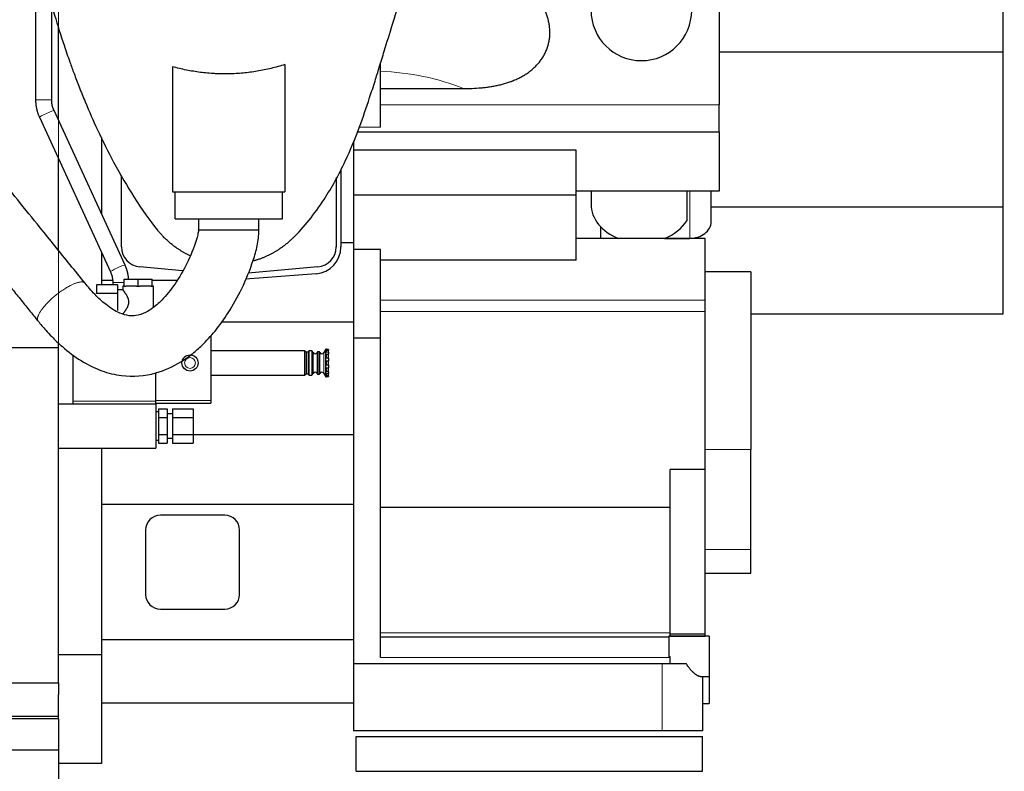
# Model space of a CAD drawing. Header units: inches. Extents: x 0 to 29700, y -16 to 21000.
# Tile 232 of 235: x 27625 to 28359, y 14633 to 15193. Entities that reach past the tile are written whole.
import ezdxf

# ---------------------------------------------------------------- set-up
doc = ezdxf.new("R2010")
doc.units = ezdxf.units.IN
doc.layers.add('1', color=7, linetype='Continuous', true_color=0xffffff)
doc.layers.add('254', color=7, linetype='Continuous', true_color=0xffffff)
doc.styles.add('latin_extended', font='simplex.shx')
doc.dimstyles.get("Standard").update_dxf_attribs({"dimtxt": 0.18, "dimasz": 0.18, "dimexe": 0.18, "dimexo": 0.0625, "dimgap": 0.09, "dimtad": 0, "dimtih": 1, "dimtoh": 1, "dimdec": 4, "dimzin": 0, "dimdsep": 46, "dimtxsty": 'Standard', "dimcen": 0.09, "dimadec": 0, "dimazin": 0, "dimtfac": 1, "dimtdec": 4, "dimtofl": 0, "dimtmove": 0, "dimatfit": 3, "dimfxl": 1, "dimtolj": 1, "dimtzin": 0, "dimarcsym": 0})

# ---------------------------------------------------------------- blocks, each defined once
blk = doc.blocks.new('_U7')
at = {"layer": '254', "color": 3, "linetype": 'Continuous', "lineweight": 13, "transparency": 16777216}
for p, q in [((27653.93, 14873.61), (27653.93, 17976.12)), ((28358.93, 17571.61), (28358.93, 17976.12)), ((27828.93, 17926.12), (28183.93, 17926.12))]:
    blk.add_line(p, q, dxfattribs=at)
at = {"layer": '254', "color": 3, "transparency": 16777216}
for points in [[(27828.93, 17955.28), (27828.93, 17896.95), (27653.93, 17926.12)], [(28183.93, 17896.95), (28183.93, 17955.28), (28358.93, 17926.12)]]:
    blk.add_solid(points, dxfattribs=at)
at = {"layer": 'Defpoints', "color": 0, "transparency": 16777216}
for p in [(28358.93, 17926.12), (28358.93, 17521.61), (27653.93, 14823.61)]:
    blk.add_point(p, dxfattribs=at)
at = {"layer": '254', "color": 2, "lineweight": 13, "transparency": 16777216, "insert": (27781.43, 18188.62), "char_height": 175, "attachment_point": 1, "style": 'latin_extended'}
blk.add_mtext('\\A1;705', dxfattribs=at)

msp = doc.modelspace()

# ---------------------------------------------------------------- linework, layer by layer
at = {"layer": '1', "color": 2, "linetype": 'Continuous', "lineweight": 25}
for p, q in [((27636.932, 15258.608), (27636.932, 15133.31)), ((28357.932, 15247.607), (28357.932, 15168.769)), ((27648.932, 15133.31), (27648.932, 15204.41)), ((28146.432, 15199.977), (28146.432, 15129.514)), ((27653.932, 15118.2), (27653.932, 15187.447)), ((28357.932, 15168.769), (28146.432, 15168.769)), ((28357.932, 15168.769), (28357.932, 15053.274)), ((27738.932, 15157.995), (27738.932, 15064.607)), ((27822.726, 15159.641), (27822.726, 15064.607)), ((27893.932, 15113.019), (27893.932, 15159.797)), ((27893.932, 15141.727), (27955.759, 15141.727)), ((27703.576, 15010.135), (27650.692, 15125.249)), ((28146.432, 15109.46), (28146.432, 15129.514)), ((27639.787, 15120.239), (27692.672, 15005.125)), ((27685.932, 15105.146), (27685.932, 15048.542)), ((27876.823, 15109.46), (28146.432, 15109.46)), ((28146.432, 15109.46), (28146.432, 15065.087)), ((27873.932, 15102.5), (27873.932, 15026.607)), ((28039.932, 15095.654), (27873.932, 15095.654)), ((28039.932, 15062.292), (28039.932, 15095.654)), ((27653.932, 15021.158), (27653.932, 15089.458)), ((27864.487, 15081.734), (27864.487, 15023.607)), ((27700.932, 15023.607), (27700.932, 15076.804)), ((27860.932, 15075.307), (27860.932, 15023.607)), ((27738.932, 15064.607), (27822.726, 15064.607)), ((27740.932, 15044.607), (27740.932, 15064.607)), ((27820.932, 15044.607), (27820.932, 15064.607)), ((28039.932, 15062.292), (27873.932, 15062.292)), ((28146.432, 15065.087), (28039.932, 15065.087)), ((28039.932, 15013.873), (28039.932, 15062.292)), ((28050.932, 15065.088), (28050.932, 15055.507)), ((28122.204, 15065.087), (28122.204, 15043.021)), ((28140.432, 15042.278), (28140.432, 15065.088)), ((28357.932, 15053.274), (28140.436, 15053.274)), ((28357.932, 15053.274), (28357.932, 14973.607)), ((27740.932, 15044.607), (27820.932, 15044.607)), ((28057.932, 15038.794), (28057.932, 15029.852)), ((28135.932, 15029.852), (28039.932, 15029.852)), ((28105.734, 15030.021), (28124.432, 15030.021)), ((28135.932, 14983.932), (28135.932, 15029.852)), ((27873.932, 15026.607), (27864.487, 15026.607)), ((27873.932, 15026.607), (27873.932, 14967.607)), ((27685.932, 15019.802), (27685.932, 14995.311)), ((27893.932, 15021.819), (27873.932, 15021.819)), ((27893.932, 14955.845), (27893.932, 15021.819)), ((27746.502, 15005.875), (27714.624, 15008.664)), ((27847.239, 15008.664), (27795.269, 15004.117)), ((28039.932, 15013.873), (27893.932, 15013.873)), ((27846.003, 15003.665), (27793.467, 14999.67)), ((28169.932, 15005.038), (28135.932, 15005.038)), ((28169.932, 15005.038), (28169.932, 14872.585)), ((27682.432, 14995.309), (27682.432, 14988.958)), ((27697.932, 14995.309), (27682.432, 14995.309)), ((27694.277, 14998.607), (27685.932, 14998.607)), ((27694.432, 14997.065), (27694.432, 14995.309)), ((27697.932, 14995.309), (27697.932, 14988.958)), ((27701.932, 14994.357), (27701.932, 14991.607)), ((27702.932, 14994.357), (27701.932, 14994.357)), ((27702.932, 14999.607), (27713.432, 14999.607)), ((27702.932, 14994.357), (27702.932, 14999.607)), ((27702.932, 14994.357), (27704.12, 14994.357)), ((27712.244, 14994.357), (27704.12, 14994.357)), ((27712.244, 14994.357), (27713.432, 14994.357)), ((27713.432, 14999.607), (27723.932, 14999.607)), ((27713.432, 14994.357), (27713.432, 14999.607)), ((27713.432, 14994.357), (27714.62, 14994.357)), ((27722.744, 14994.357), (27714.62, 14994.357)), ((27722.744, 14994.357), (27723.932, 14994.357)), ((27723.932, 14994.357), (27723.932, 14999.607)), ((27724.932, 14994.357), (27723.932, 14994.357)), ((27742.447, 14998.607), (27723.933, 14998.607)), ((27724.932, 14978.667), (27724.932, 14994.357)), ((27697.932, 14988.958), (27682.432, 14988.958)), ((27701.932, 14991.607), (27697.932, 14991.607)), ((27697.932, 14988.958), (27697.932, 14976.256)), ((28135.932, 14975.561), (28135.932, 14983.932)), ((27701.932, 14973.698), (27701.932, 14973.607)), ((27701.932, 14973.607), (27702.003, 14973.607)), ((28135.932, 14857.694), (28135.932, 14975.561)), ((28357.932, 14973.607), (28169.934, 14973.607)), ((27873.932, 14967.607), (27775.511, 14967.607)), ((27873.932, 14967.607), (27873.932, 14883.607)), ((27767.432, 14957.389), (27767.432, 14909.107)), ((27873.932, 14955.845), (27893.932, 14955.845)), ((27893.932, 14717.652), (27893.932, 14955.845)), ((23113.946, 14948.607), (27653.932, 14948.607)), ((27653.932, 14948.607), (27653.932, 14952.071)), ((27653.932, 14698.607), (27653.932, 14948.607)), ((27664.932, 14908.607), (27664.932, 14943.253)), ((27837.532, 14946.107), (27767.432, 14946.107)), ((27838.732, 14944.907), (27837.532, 14946.107)), ((27837.532, 14928.107), (27837.532, 14946.107)), ((27840.232, 14945.107), (27838.732, 14945.107)), ((27838.732, 14929.107), (27838.732, 14945.107)), ((27840.232, 14928.607), (27840.232, 14945.607)), ((27842.735, 14946.107), (27840.732, 14946.107)), ((27843.716, 14944.907), (27843.168, 14945.857)), ((27847.036, 14945.407), (27846.747, 14944.907)), ((27848.254, 14945.507), (27847.209, 14945.507)), ((27848.716, 14944.907), (27848.428, 14945.407)), ((27853.162, 14947.357), (27851.747, 14944.907)), ((27853.832, 14947.357), (27853.162, 14947.357)), ((27853.162, 14926.857), (27853.162, 14947.357)), ((27853.832, 14947.357), (27853.832, 14947.223)), ((27855.232, 14947.23), (27853.832, 14947.23)), ((27853.832, 14945.042), (27853.832, 14946.694)), ((27853.832, 14940.735), (27853.832, 14943.596)), ((27855.232, 14947.223), (27855.232, 14947.23)), ((27855.232, 14947.223), (27855.232, 14946.694)), ((27855.232, 14946.501), (27855.232, 14946.694)), ((27855.232, 14945.154), (27855.232, 14946.501)), ((27855.232, 14945.042), (27855.232, 14945.154)), ((27855.232, 14945.042), (27855.232, 14943.596)), ((27855.232, 14943.308), (27855.232, 14943.596)), ((27855.232, 14940.975), (27855.232, 14943.308)), ((27853.832, 14935.455), (27853.832, 14938.759)), ((27855.232, 14940.735), (27855.232, 14940.975)), ((27855.232, 14940.735), (27855.232, 14938.759)), ((27855.232, 14938.454), (27855.232, 14938.759)), ((27855.232, 14935.76), (27855.232, 14938.454)), ((27855.232, 14935.455), (27855.232, 14935.76)), ((27855.232, 14935.455), (27855.232, 14933.48)), ((27726.432, 14908.607), (27726.432, 14929.669)), ((27767.432, 14928.107), (27837.532, 14928.107)), ((27837.532, 14928.107), (27838.732, 14929.307)), ((27838.732, 14929.107), (27840.232, 14929.107)), ((27840.732, 14928.107), (27842.735, 14928.107)), ((27843.168, 14928.357), (27843.716, 14929.307)), ((27846.747, 14929.307), (27847.036, 14928.807)), ((27847.209, 14928.707), (27848.254, 14928.707)), ((27848.428, 14928.807), (27848.716, 14929.307)), ((27851.747, 14929.307), (27853.162, 14926.857)), ((27853.162, 14926.857), (27853.832, 14926.857)), ((27853.832, 14930.619), (27853.832, 14933.48)), ((27853.832, 14927.521), (27853.832, 14929.172)), ((27853.832, 14926.857), (27853.832, 14926.991)), ((27853.832, 14926.985), (27855.232, 14926.985)), ((27855.232, 14933.239), (27855.232, 14933.48)), ((27855.232, 14930.906), (27855.232, 14933.239)), ((27855.232, 14930.619), (27855.232, 14930.906)), ((27855.232, 14930.619), (27855.232, 14929.172)), ((27855.232, 14929.06), (27855.232, 14929.172)), ((27855.232, 14927.713), (27855.232, 14929.06)), ((27855.232, 14927.521), (27855.232, 14927.713)), ((27855.232, 14927.521), (27855.232, 14926.991)), ((27855.232, 14926.985), (27855.232, 14926.991)), ((27653.932, 14906.607), (27726.432, 14906.607)), ((27664.932, 14906.607), (27664.932, 14908.607)), ((27726.432, 14906.607), (27726.432, 14908.607)), ((27726.432, 14907.107), (27767.432, 14907.107)), ((27726.432, 14906.607), (27726.432, 14873.607)), ((27767.432, 14909.107), (27767.432, 14907.107)), ((27728.532, 14900.607), (27726.432, 14900.607)), ((27728.532, 14902.809), (27734.932, 14902.809)), ((27728.532, 14902.809), (27728.532, 14896.458)), ((27734.932, 14902.809), (27734.932, 14896.458)), ((27738.932, 14899.107), (27734.932, 14899.107)), ((27738.932, 14902.809), (27754.432, 14902.809)), ((27738.932, 14902.809), (27738.932, 14896.458)), ((27754.432, 14902.809), (27754.432, 14896.458)), ((27728.532, 14896.458), (27734.932, 14896.458)), ((27728.532, 14896.458), (27728.532, 14883.756)), ((27734.932, 14896.458), (27734.932, 14883.756)), ((27738.932, 14896.458), (27754.432, 14896.458)), ((27738.932, 14896.458), (27738.932, 14883.756)), ((27754.432, 14896.458), (27754.432, 14883.756)), ((27728.532, 14883.756), (27728.532, 14877.405)), ((27728.532, 14883.756), (27734.932, 14883.756)), ((27734.932, 14883.756), (27734.932, 14877.405)), ((27738.932, 14883.756), (27738.932, 14877.405)), ((27738.932, 14883.756), (27754.432, 14883.756)), ((27754.432, 14883.756), (27754.432, 14877.405)), ((27873.932, 14883.607), (27754.434, 14883.607)), ((27873.932, 14883.607), (27873.932, 14831.607)), ((27726.432, 14879.607), (27728.532, 14879.607)), ((27728.532, 14877.405), (27734.932, 14877.405)), ((27734.932, 14881.107), (27738.932, 14881.107)), ((27738.932, 14877.405), (27754.432, 14877.405)), ((27653.932, 14873.607), (27726.432, 14873.607)), ((27685.932, 14873.619), (27685.932, 14719.548)), ((28169.932, 14798.022), (28169.932, 14872.585)), ((28109.932, 14829.298), (28109.932, 14857.694)), ((28135.932, 14857.694), (28109.932, 14857.694)), ((28135.932, 14734.921), (28135.932, 14857.694)), ((27873.932, 14831.607), (27685.932, 14831.607)), ((27873.932, 14831.607), (27873.932, 14730.823)), ((28109.932, 14829.298), (27893.932, 14829.298)), ((28109.932, 14735.974), (28109.932, 14829.298)), ((27777.932, 14823.607), (27729.932, 14823.607)), ((27718.932, 14812.607), (27718.932, 14764.607)), ((27788.932, 14764.607), (27788.932, 14812.607)), ((28169.932, 14780.475), (28169.932, 14798.022)), ((28135.932, 14780.475), (28169.932, 14780.475)), ((27729.932, 14753.607), (27777.932, 14753.607)), ((28109.932, 14733.345), (28109.932, 14735.974)), ((27873.932, 14730.823), (27685.932, 14730.823)), ((27873.932, 14730.823), (27873.932, 14708.107)), ((28108.932, 14732.652), (27893.932, 14732.652)), ((28138.932, 14733.345), (28108.932, 14733.345)), ((28108.932, 14733.345), (28108.932, 14717.999)), ((28135.932, 14734.921), (28109.932, 14734.921)), ((28109.932, 14733.482), (28135.932, 14733.482)), ((28135.932, 14733.482), (28135.932, 14734.921)), ((28138.932, 14733.345), (28138.932, 14703.345)), ((27685.932, 14719.548), (27653.932, 14719.548)), ((27685.932, 14719.548), (27685.932, 14638.607)), ((28109.932, 14717.999), (28108.932, 14717.999)), ((28109.932, 14717.652), (28109.932, 14717.999)), ((28109.932, 14712.852), (28109.932, 14717.652)), ((28103.932, 14712.852), (27873.932, 14712.852)), ((27873.932, 14708.107), (27873.932, 14662.852)), ((28121.987, 14712.852), (28103.932, 14712.852)), ((28132.144, 14703.345), (28138.932, 14703.345)), ((28133.932, 14703.344), (28133.932, 14662.852)), ((28138.932, 14703.344), (28138.932, 14683.352)), ((22513.932, 14698.607), (27653.932, 14698.607)), ((27653.932, 14698.606), (27653.932, 14689.869)), ((27653.932, 14673.818), (27653.932, 14689.869)), ((27873.932, 14683.607), (27685.932, 14683.607)), ((28133.932, 14683.352), (28138.932, 14683.352)), ((27653.932, 14671.817), (27504.65, 14671.817)), ((27573.932, 14673.817), (27653.932, 14673.817)), ((27653.932, 14671.817), (27653.932, 14673.817)), ((27653.932, 14671.817), (27653.932, 14648.817)), ((28103.932, 14662.852), (27873.932, 14662.852)), ((28133.932, 14662.852), (28103.932, 14662.852)), ((27875.932, 14658.689), (28133.932, 14658.689)), ((27875.932, 14632.689), (27875.932, 14658.689)), ((28133.932, 14632.689), (28133.932, 14658.689)), ((26426.416, 14648.817), (27653.932, 14648.817)), ((27653.932, 14648.817), (27653.932, 14348.817)), ((27685.932, 14638.607), (27653.932, 14638.607)), ((27875.932, 14632.689), (28133.932, 14632.689))]:
    msp.add_line(p, q, dxfattribs=at)
at = {"layer": '1', "color": 110, "linetype": 'Continuous', "lineweight": 13}
for p, q in [((27648.932, 15133.31), (27636.932, 15133.31)), ((28146.432, 15129.514), (27893.932, 15129.514)), ((27893.932, 15113.019), (27878.301, 15113.019)), ((28124.432, 15065.087), (28124.432, 15030.021)), ((27700.432, 14997.065), (27694.432, 14997.065)), ((27702.932, 14997.065), (27700.432, 14997.065)), ((28135.932, 14983.932), (27893.932, 14983.932)), ((28135.932, 14975.561), (27893.932, 14975.561)), ((27840.732, 14928.107), (27840.732, 14946.107)), ((27842.735, 14928.107), (27842.735, 14946.107)), ((27843.168, 14928.357), (27843.168, 14945.857)), ((27843.716, 14929.307), (27843.716, 14944.907)), ((27846.747, 14929.307), (27846.747, 14944.907)), ((27847.036, 14928.807), (27847.036, 14945.407)), ((27847.209, 14928.707), (27847.209, 14945.507)), ((27848.254, 14928.707), (27848.254, 14945.507)), ((27848.428, 14928.807), (27848.428, 14945.407)), ((27848.716, 14929.307), (27848.716, 14944.907)), ((27851.747, 14929.307), (27851.747, 14944.907)), ((27855.232, 14947.223), (27853.832, 14947.223)), ((27855.232, 14946.694), (27853.832, 14946.694)), ((27853.832, 14946.501), (27855.232, 14946.501)), ((27853.832, 14945.154), (27855.232, 14945.154)), ((27855.232, 14945.042), (27853.832, 14945.042)), ((27855.232, 14943.596), (27853.832, 14943.596)), ((27853.832, 14943.308), (27855.232, 14943.308)), ((27853.832, 14940.975), (27855.232, 14940.975)), ((27855.232, 14940.735), (27853.832, 14940.735)), ((27855.232, 14938.759), (27853.832, 14938.759)), ((27853.832, 14938.454), (27855.232, 14938.454)), ((27853.832, 14935.76), (27855.232, 14935.76)), ((27855.232, 14935.455), (27853.832, 14935.455)), ((27855.232, 14933.48), (27853.832, 14933.48)), ((27853.832, 14933.239), (27855.232, 14933.239)), ((27853.832, 14930.906), (27855.232, 14930.906)), ((27855.232, 14930.619), (27853.832, 14930.619)), ((27855.232, 14929.172), (27853.832, 14929.172)), ((27853.832, 14929.06), (27855.232, 14929.06)), ((27853.832, 14927.713), (27855.232, 14927.713)), ((27855.232, 14927.521), (27853.832, 14927.521)), ((27855.232, 14926.991), (27853.832, 14926.991)), ((27726.432, 14908.607), (27664.932, 14908.607)), ((27726.432, 14909.107), (27767.432, 14909.107)), ((28169.932, 14872.585), (28135.932, 14872.585)), ((28169.932, 14798.022), (28135.932, 14798.022)), ((28109.932, 14735.974), (27893.932, 14735.974)), ((28109.932, 14717.652), (27893.932, 14717.652)), ((28103.932, 14712.852), (28103.932, 14662.852))]:
    msp.add_line(p, q, dxfattribs=at)
at = {"layer": '1', "color": 2, "linetype": 'Continuous', "lineweight": 25}
msp.add_circle((27752.032, 14937.107), 6, dxfattribs=at)
at = {"layer": '1', "color": 110, "linetype": 'Continuous', "lineweight": 13}
msp.add_circle((27752.032, 14937.107), 4, dxfattribs=at)
at = {"layer": '1', "color": 2, "linetype": 'Continuous', "lineweight": 25}
for centre, radius, start, end in [((28088.432, 15199.977), 37.5, 180, 0), ((27715.932, 15023.607), 15, 180, 265), ((27844.487, 15023.607), 20, 274.348114, 0), ((27845.932, 15023.607), 15, 275, 0), ((27840.732, 14945.607), 0.5, 90, 180), ((27842.735, 14945.607), 0.5, 30, 90), ((27845.232, 14945.782), 1.75, 210, 330), ((27847.209, 14945.307), 0.2, 90, 150), ((27848.254, 14945.307), 0.2, 30, 90), ((27850.232, 14945.782), 1.75, 210, 330), ((27840.732, 14928.607), 0.5, 180, 270), ((27842.735, 14928.607), 0.5, 270, 330), ((27845.232, 14928.432), 1.75, 30, 150), ((27847.209, 14928.907), 0.2, 210, 270), ((27848.254, 14928.907), 0.2, 270, 330), ((27850.232, 14928.432), 1.75, 30, 150), ((27729.932, 14812.607), 11, 90, 180), ((27777.932, 14812.607), 11, 0, 90), ((27729.932, 14764.607), 11, 180, 270), ((27777.932, 14764.607), 11, 270, 0)]:
    msp.add_arc(centre, radius, start, end, dxfattribs=at)
at = {"layer": '1', "color": 110, "linetype": 'Continuous', "lineweight": 13}
for centre, major_axis, ratio, start_param, end_param in [((27886.05, 15071.067), (130.167, 0), 0.6427876, 1.0056615, 1.51021), ((27645.239, 15122.744), (-5.452, -2.505), 0.0724119, 3.1415927, 6.2831853), ((27698.124, 15007.63), (-5.452, -2.505), 0.0724119, 3.1415927, 6.2815163)]:
    msp.add_ellipse(centre, major_axis=major_axis, ratio=ratio, start_param=start_param, end_param=end_param, dxfattribs=at)
at = {"layer": '1', "color": 2, "linetype": 'Continuous', "lineweight": 25}
for centre, major_axis, start_param, end_param in [((28088.432, 15055.507), (-37.5, 0), 6.2831171, 7.3873101), ((28088.432, 15055.507), (-37.5, 0), 2.0503228, 2.6919245), ((28124.432, 15042.278), (-16, 0), 1.5707963, 3.1415927)]:
    msp.add_ellipse(centre, major_axis=major_axis, ratio=0.7660444, start_param=start_param, end_param=end_param, dxfattribs=at)
for points, knots in [([(27635.932, 15258.607), (27638.301, 15246.539), (27643.005, 15225.262), (27650.707, 15197.24), (27657.111, 15176.879), (27661.995, 15162.694), (27665.778, 15152.297), (27669.583, 15142.331), (27675.377, 15127.978), (27683.782, 15108.858), (27696.081, 15084.265), (27711.554, 15058.03), (27722.133, 15043.091), (27727.8, 15036.17)], [0, 0, 0, 0, 0.1135508, 0.2069406, 0.2894474, 0.3376809, 0.3713515, 0.411156, 0.4574323, 0.5503034, 0.6681658, 0.8169473, 1, 1, 1, 1]), ([(27828.686, 15030.196), (27837.043, 15038.457), (27850.865, 15055.614), (27867.144, 15084.949), (27877.795, 15110.978), (27884.722, 15131.101), (27889.66, 15146.447), (27893.279, 15158.046), (27897.531, 15171.893), (27903.716, 15192.113), (27912.929, 15221.671), (27921.067, 15245.116), (27925.932, 15258.607)], [0, 0, 0, 0, 0.1915957, 0.3425684, 0.4612771, 0.5555721, 0.6054664, 0.6458295, 0.6917835, 0.7664623, 0.8694904, 1, 1, 1, 1]), ([(27955.759, 15141.727), (27957.959, 15141.727), (27960.154, 15141.765), (27964.525, 15141.936), (27966.703, 15142.069), (27969.954, 15142.356), (27971.035, 15142.465), (27973.192, 15142.717), (27974.268, 15142.858), (27976.413, 15143.176), (27977.483, 15143.352), (27979.616, 15143.742), (27980.678, 15143.957), (27982.797, 15144.426), (27983.853, 15144.682), (27985.956, 15145.239), (27987.004, 15145.54), (27989.091, 15146.193), (27990.13, 15146.545), (27991.422, 15147.019), (27991.81, 15147.164), (27992.196, 15147.313), (27992.454, 15147.413), (27992.582, 15147.464), (27993.224, 15147.719), (27993.734, 15147.929), (27995.249, 15148.578), (27996.244, 15149.037), (27998.198, 15150.009), (27999.158, 15150.523), (28001.041, 15151.608), (28001.965, 15152.18), (28003.321, 15153.084), (28003.768, 15153.393), (28004.431, 15153.869), (28004.76, 15154.111), (28005.087, 15154.356), (28005.304, 15154.521), (28005.412, 15154.604), (28006.382, 15155.355), (28007.213, 15156.048), (28008.808, 15157.486), (28009.573, 15158.231), (28011.037, 15159.774), (28011.736, 15160.572), (28013.063, 15162.223), (28013.693, 15163.075), (28014.582, 15164.398), (28014.869, 15164.847), (28015.217, 15165.416), (28015.286, 15165.531), (28015.422, 15165.76), (28015.625, 15166.105), (28015.821, 15166.452), (28016.46, 15167.614), (28016.925, 15168.559), (28017.765, 15170.476), (28018.139, 15171.45), (28018.798, 15173.425), (28019.083, 15174.428), (28019.441, 15175.953), (28019.549, 15176.465), (28019.694, 15177.238), (28019.74, 15177.497), (28019.804, 15177.887), (28019.824, 15178.017), (28019.864, 15178.277), (28019.883, 15178.407), (28020.048, 15179.578), (28020.146, 15180.618), (28020.251, 15182.697), (28020.258, 15183.736), (28020.183, 15185.812), (28020.102, 15186.85), (28019.914, 15188.406), (28019.841, 15188.925), (28019.736, 15189.573), (28019.714, 15189.702), (28019.67, 15189.961), (28019.647, 15190.091), (28019.575, 15190.479), (28019.526, 15190.737), (28019.263, 15192.025), (28019.013, 15193.043), (28018.436, 15195.06), (28018.11, 15196.057), (28017.384, 15198.032), (28016.985, 15199.01), (28016.55, 15199.977)], [0, 0, 0, 0, 0.0625, 0.0625, 0.125, 0.125, 0.15625, 0.15625, 0.1875, 0.1875, 0.21875, 0.21875, 0.25, 0.25, 0.28125, 0.28125, 0.3125, 0.3125, 0.34375, 0.34375, 0.3515625, 0.3554688, 0.3554688, 0.359375, 0.359375, 0.375, 0.375, 0.40625, 0.40625, 0.4375, 0.4375, 0.46875, 0.46875, 0.484375, 0.484375, 0.4921875, 0.4960938, 0.4960938, 0.5, 0.5, 0.53125, 0.53125, 0.5625, 0.5625, 0.59375, 0.59375, 0.625, 0.625, 0.640625, 0.640625, 0.6445313, 0.6445313, 0.6484375, 0.65625, 0.65625, 0.6875, 0.6875, 0.71875, 0.71875, 0.75, 0.75, 0.765625, 0.765625, 0.7734375, 0.7734375, 0.7773437, 0.7773437, 0.78125, 0.78125, 0.8125, 0.8125, 0.84375, 0.84375, 0.875, 0.875, 0.890625, 0.890625, 0.8945312, 0.8945312, 0.8984375, 0.8984375, 0.90625, 0.90625, 0.9375, 0.9375, 0.96875, 0.96875, 1, 1, 1, 1]), ([(27822.726, 15159.641), (27821.029, 15159.085), (27817.624, 15158.043), (27812.487, 15156.682), (27809.043, 15155.907), (27805.589, 15155.196), (27803.858, 15154.872), (27798.648, 15153.999), (27795.156, 15153.545), (27789.89, 15153.056), (27788.13, 15152.925), (27784.6, 15152.728), (27782.83, 15152.661), (27780.169, 15152.609), (27779.28, 15152.6), (27777.501, 15152.598), (27776.61, 15152.604), (27775.495, 15152.623), (27775.272, 15152.627), (27774.826, 15152.636), (27774.157, 15152.652), (27772.598, 15152.699), (27771.265, 15152.758), (27768.602, 15152.9), (27766.831, 15153.027), (27763.299, 15153.345), (27761.538, 15153.536), (27756.268, 15154.206), (27752.774, 15154.782), (27747.562, 15155.84), (27744.096, 15156.609), (27740.65, 15157.511), (27738.932, 15157.995)], [0, 0, 0, 0, 0.0625, 0.125, 0.1875, 0.1875, 0.25, 0.25, 0.375, 0.375, 0.4375, 0.4375, 0.5, 0.5, 0.53125, 0.53125, 0.5625, 0.5625, 0.5703125, 0.5703125, 0.578125, 0.59375, 0.625, 0.625, 0.6875, 0.6875, 0.75, 0.75, 0.875, 0.875, 0.9375, 1, 1, 1, 1]), ([(27673.808, 14996.567), (27670.087, 15001.17), (27662.647, 15010.37), (27651.489, 15024.168), (27638.476, 15040.261), (27623.602, 15058.655), (27612.446, 15072.451), (27606.867, 15079.35)], [0, 0, 0, 0, 0.1667884, 0.3334128, 0.5000395, 0.74998, 1, 1, 1, 1]), ([(27571.854, 15051.083), (27574.648, 15047.627), (27580.232, 15040.722), (27588.604, 15030.369), (27596.97, 15020.022), (27604.779, 15010.366), (27612.029, 15001.399), (27618.722, 14993.122), (27625.415, 14984.846), (27632.114, 14976.562), (27636.582, 14971.036), (27638.819, 14968.269)], [0, 0, 0, 0, 0.1251927, 0.2501348, 0.3750678, 0.4999994, 0.5999448, 0.6998905, 0.799832, 0.8997547, 1, 1, 1, 1]), ([(27758.432, 15044.607), (27758.432, 15043.187), (27758.432, 15041.057), (27758.432, 15038.566), (27758.432, 15037.326), (27758.432, 15036.701), (27758.432, 15036.394), (27758.432, 15036.241), (27758.432, 15036.176), (27758.432, 15036.153), (27758.432, 15036.145)], [0, 0, 0, 0, 0.5034322, 0.7549667, 0.8833032, 0.9428468, 0.9767755, 0.9918774, 0.9970801, 1, 1, 1, 1]), ([(27638.819, 14968.269), (27640.663, 14965.98), (27643.977, 14962.083), (27649.935, 14955.674), (27658.354, 14947.632), (27670.527, 14938.403), (27685.504, 14930.98), (27704.36, 14926.292), (27725.123, 14927.877), (27742.679, 14935.878), (27753.66, 14943.691), (27762.291, 14951.326), (27771.308, 14961.209), (27781.435, 14975.328), (27791.227, 14992.883), (27798.179, 15009.852), (27802.407, 15024.582), (27803.26, 15032.173), (27803.432, 15036.093)], [0, 0, 0, 0, 0.0365058, 0.0636962, 0.109163, 0.1821086, 0.2551704, 0.3200735, 0.4295556, 0.515793, 0.5611649, 0.5988767, 0.6603505, 0.7298051, 0.8151086, 0.907716, 0.9530736, 1, 1, 1, 1]), ([(27758.432, 15036.145), (27758.432, 15036.14), (27758.432, 15036.135), (27758.432, 15036.13), (27758.432, 15036.128), (27758.432, 15036.129), (27758.432, 15036.131), (27758.432, 15036.142), (27758.432, 15036.169), (27758.433, 15036.204), (27758.434, 15036.231), (27758.435, 15036.248), (27758.435, 15036.249), (27758.434, 15036.23), (27758.423, 15036.098), (27758.356, 15035.485), (27758.035, 15033.639), (27756.11, 15025.85), (27751.064, 15013.319), (27742.55, 14997.909), (27733.546, 14986.047), (27725.27, 14978.517), (27718.418, 14974.219), (27712.424, 14972.209), (27705.938, 14972.144), (27698.254, 14974.4), (27689.632, 14980.051), (27682.35, 14986.83), (27677.337, 14992.312), (27674.916, 14995.193), (27673.808, 14996.567)], [0, 0, 0, 0, 0.0000871, 0.0001046, 0.0001115, 0.0001165, 0.0001246, 0.00015, 0.0003524, 0.0006822, 0.0008669, 0.0009606, 0.0010315, 0.0011201, 0.0013983, 0.0040847, 0.0137623, 0.0411628, 0.1715523, 0.2983533, 0.4173782, 0.4977695, 0.5512215, 0.6180924, 0.6645515, 0.7291287, 0.83111, 0.9153291, 0.9605576, 1, 1, 1, 1]), ([(27752.05, 15017.044), (27752.039, 15017.049), (27751.709, 15017.204), (27751.063, 15017.513), (27750.119, 15017.984), (27749.182, 15018.47), (27748.252, 15018.97), (27747.331, 15019.484), (27746.416, 15020.014), (27745.51, 15020.557), (27744.611, 15021.116), (27743.229, 15022.004), (27741.391, 15023.26), (27739.141, 15024.938), (27736.965, 15026.706), (27734.862, 15028.564), (27732.835, 15030.509), (27730.89, 15032.536), (27729.214, 15034.433), (27728.201, 15035.664), (27727.79, 15036.18)], [0, 0, 0, 0, 0.0011762, 0.0350491, 0.0689081, 0.1027613, 0.1366172, 0.1704838, 0.2043695, 0.2382824, 0.2722307, 0.3062225, 0.3964251, 0.4863924, 0.5762781, 0.6662362, 0.7564206, 0.8465918, 0.9365434, 1, 1, 1, 1]), ([(27828.69, 15030.2), (27828.132, 15029.649), (27826.888, 15028.463), (27824.899, 15026.706), (27822.723, 15024.938), (27820.473, 15023.26), (27818.295, 15021.772), (27816.21, 15020.458), (27814.232, 15019.303), (27812.219, 15018.216), (27810.17, 15017.198), (27808.085, 15016.249), (27806.341, 15015.524), (27804.958, 15014.989), (27803.948, 15014.616), (27802.935, 15014.259), (27801.919, 15013.919), (27800.9, 15013.596), (27800.096, 15013.355), (27799.632, 15013.221), (27799.509, 15013.186)], [0, 0, 0, 0, 0.0689224, 0.1510628, 0.233143, 0.3153037, 0.3976853, 0.4648764, 0.5319257, 0.5989093, 0.6659036, 0.732985, 0.8002296, 0.8318446, 0.8633749, 0.8948282, 0.926212, 0.9575339, 0.9888017, 1, 1, 1, 1]), ([(27701.932, 14991.607), (27701.932, 14991.607), (27701.945, 14991.591), (27701.994, 14991.527), (27702.031, 14991.48), (27702.104, 14991.386), (27702.131, 14991.351), (27702.176, 14991.292), (27702.192, 14991.272), (27702.217, 14991.24), (27702.225, 14991.229), (27702.242, 14991.207), (27702.321, 14991.105), (27702.411, 14990.986), (27702.589, 14990.751), (27702.687, 14990.621), (27702.844, 14990.408), (27702.899, 14990.334), (27702.983, 14990.219), (27703.011, 14990.179), (27703.069, 14990.1), (27703.098, 14990.06), (27703.245, 14989.855), (27703.367, 14989.683), (27703.619, 14989.32), (27703.748, 14989.13), (27704.012, 14988.732), (27704.146, 14988.524), (27704.315, 14988.253), (27704.349, 14988.198), (27704.416, 14988.087), (27704.45, 14988.031), (27704.552, 14987.862), (27704.619, 14987.747), (27704.819, 14987.399), (27704.951, 14987.159), (27705.205, 14986.666), (27705.328, 14986.412), (27705.503, 14986.017), (27705.56, 14985.883), (27705.669, 14985.611), (27705.722, 14985.472), (27705.797, 14985.26), (27705.822, 14985.189), (27705.869, 14985.046), (27705.938, 14984.83), (27705.999, 14984.61), (27706.11, 14984.168), (27706.169, 14983.866), (27706.22, 14983.482), (27706.229, 14983.404), (27706.241, 14983.287), (27706.244, 14983.248), (27706.251, 14983.17), (27706.266, 14982.975), (27706.272, 14982.78), (27706.274, 14982.315), (27706.254, 14982.006), (27706.196, 14981.546), (27706.172, 14981.393), (27706.136, 14981.202), (27706.129, 14981.164), (27706.114, 14981.088), (27706.09, 14980.975), (27706.064, 14980.863), (27705.972, 14980.492), (27705.885, 14980.204), (27705.688, 14979.643), (27705.579, 14979.37), (27705.432, 14979.036), (27705.402, 14978.97), (27705.342, 14978.838), (27705.25, 14978.643), (27705.155, 14978.453), (27704.964, 14978.08), (27704.833, 14977.84), (27704.567, 14977.376), (27704.433, 14977.152), (27704.164, 14976.719), (27704.029, 14976.51), (27703.879, 14976.283), (27703.863, 14976.257), (27703.829, 14976.207), (27703.78, 14976.133), (27703.665, 14975.963), (27703.569, 14975.822), (27703.379, 14975.549), (27703.257, 14975.376), (27703.024, 14975.052), (27702.912, 14974.899), (27702.755, 14974.686), (27702.704, 14974.617), (27702.63, 14974.518), (27702.606, 14974.486), (27702.559, 14974.423), (27702.535, 14974.392), (27702.422, 14974.242), (27702.34, 14974.135), (27702.198, 14973.95), (27702.137, 14973.871), (27702.062, 14973.774), (27702.04, 14973.746), (27702.011, 14973.709), (27702.002, 14973.698), (27701.986, 14973.677), (27701.979, 14973.667), (27701.946, 14973.626), (27701.932, 14973.608), (27701.932, 14973.607), (27701.932, 14973.607)], [0, 0, 0, 0, 0.031212, 0.031212, 0.0624239, 0.0624239, 0.0780299, 0.0780299, 0.0858329, 0.0858329, 0.0897344, 0.0897344, 0.0936359, 0.1248478, 0.1248478, 0.1560598, 0.1560598, 0.1716658, 0.1716658, 0.1794688, 0.1794688, 0.1872718, 0.1872718, 0.2184837, 0.2184837, 0.2496957, 0.2496957, 0.2809076, 0.2809076, 0.2887106, 0.2887106, 0.2965136, 0.2965136, 0.3121196, 0.3121196, 0.3433316, 0.3433316, 0.3745435, 0.3745435, 0.3901495, 0.3901495, 0.4057555, 0.4057555, 0.4135585, 0.4135585, 0.4213615, 0.4369674, 0.4369674, 0.4681794, 0.4681794, 0.4759824, 0.4759824, 0.4798839, 0.4798839, 0.4837854, 0.4993914, 0.4993914, 0.5306033, 0.5306033, 0.5462093, 0.5462093, 0.5501108, 0.5501108, 0.5540123, 0.5618153, 0.5618153, 0.5930272, 0.5930272, 0.6242392, 0.6242392, 0.6320422, 0.6320422, 0.6398452, 0.6554512, 0.6554512, 0.6866631, 0.6866631, 0.7178751, 0.7178751, 0.7490871, 0.7490871, 0.7529885, 0.7529885, 0.75689, 0.764693, 0.780299, 0.780299, 0.811511, 0.811511, 0.8427229, 0.8427229, 0.8583289, 0.8583289, 0.8661319, 0.8661319, 0.8739349, 0.8739349, 0.9051469, 0.9051469, 0.9363588, 0.9363588, 0.9519648, 0.9519648, 0.9597678, 0.9597678, 0.9675708, 0.9675708, 0.9987827, 1, 1, 1, 1]), ([(28132.205, 14703.345), (28132.12, 14703.345), (28132.033, 14703.351), (28131.912, 14703.367), (28131.881, 14703.371), (28131.82, 14703.382), (28131.79, 14703.387), (28131.696, 14703.406), (28131.633, 14703.421), (28131.44, 14703.472), (28131.307, 14703.515), (28131.032, 14703.619), (28130.75, 14703.739), (28130.303, 14703.969), (28129.989, 14704.154), (28129.788, 14704.28), (28129.748, 14704.305), (28129.666, 14704.357), (28129.544, 14704.437), (28129.421, 14704.52), (28129.172, 14704.691), (28128.835, 14704.933), (28128.49, 14705.201), (28127.966, 14705.621), (28127.609, 14705.926), (28127.155, 14706.338), (28127.064, 14706.422), (28126.88, 14706.593), (28126.788, 14706.68), (28126.512, 14706.945), (28126.144, 14707.309), (28125.776, 14707.692), (28125.41, 14708.086), (28125.227, 14708.288), (28124.862, 14708.703), (28124.681, 14708.915), (28124.32, 14709.352), (28124.141, 14709.575), (28123.786, 14710.035), (28123.611, 14710.271), (28123.394, 14710.574), (28123.351, 14710.635), (28123.265, 14710.758), (28123.222, 14710.82), (28123.094, 14711.006), (28123.009, 14711.132), (28122.759, 14711.514), (28122.597, 14711.773), (28122.284, 14712.304), (28122.132, 14712.575), (28121.987, 14712.852)], [0, 0, 0, 0, 0.0367713, 0.0367713, 0.0488116, 0.0488116, 0.060852, 0.060852, 0.0849327, 0.0849327, 0.1330941, 0.1330941, 0.1812556, 0.229417, 0.2775784, 0.2775784, 0.2896188, 0.2896188, 0.3016592, 0.3257399, 0.3257399, 0.3739013, 0.4220628, 0.4220628, 0.5183856, 0.5183856, 0.5424663, 0.5424663, 0.5665471, 0.5665471, 0.6147085, 0.6628699, 0.6628699, 0.7110314, 0.7110314, 0.7591928, 0.7591928, 0.8073543, 0.8073543, 0.8555157, 0.8555157, 0.867556, 0.867556, 0.8795964, 0.8795964, 0.9036771, 0.9036771, 0.9518386, 0.9518386, 1, 1, 1, 1])]:
    msp.add_open_spline(points, degree=3, knots=knots, dxfattribs=at)
for points in [[(27636.932, 15133.31), (27636.959, 15126.461), (27639.787, 15120.24)], [(27650.692, 15125.249), (27648.886, 15129.069), (27648.932, 15133.31)], [(27803.432, 15036.093), (27803.432, 15040.35), (27803.432, 15044.607)], [(27706.322, 14999.621), (27705.872, 15005.084), (27703.576, 15010.135)], [(27692.672, 15005.126), (27694.478, 15001.305), (27694.432, 14997.065)]]:
    msp.add_open_spline(points, degree=2, dxfattribs=at)
msp.add_rational_spline([(27803.432, 15036.093), (27803.432, 15036.089), (27799.454, 15036.087), (27788.887, 15036.097), (27772.977, 15036.115), (27762.411, 15036.13), (27758.432, 15036.14), (27758.432, 15036.145)], [1.01661171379, 1.01661171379, 0.958470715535, 1.01661171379, 1.01661171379, 0.958477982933, 1.01660081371, 1.01661171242], degree=4, knots=[0, 0, 0, 0, 0, 0.5000156, 0.5000156, 0.5000156, 1, 1, 1, 1, 1], dxfattribs=at)
at = {"layer": '1', "color": 110, "linetype": 'Continuous', "lineweight": 13}
msp.add_rational_spline([(27638.838, 14968.246), (27637.978, 14969.282), (27638.054, 14971.049), (27639.131, 14973.366), (27643.768, 14980.441), (27650.695, 14987.975), (27659.621, 14993.532), (27668.032, 14997.155), (27670.884, 14997.943), (27672.863, 14997.705), (27673.789, 14996.591)], [0.9948645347, 0.995615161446, 1.00309715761, 1.01661171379, 1.01661171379, 0.958470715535, 1.01661171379, 1.01661171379, 1.00102238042, 0.994060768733, 0.994864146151], degree=4, knots=[0, 0, 0, 0, 0, 0.24107, 0.24107, 0.24107, 0.7410857, 0.7410857, 0.7410857, 1, 1, 1, 1, 1], dxfattribs=at)

# ---------------------------------------------------------------- dimensions: what is measured, and where the dimension line sits
at = {"layer": '254', "color": 2, "linetype": 'Continuous', "lineweight": 13}
dim = msp.add_linear_dim(base=(28358.932, 17926.116), p1=(27653.932, 14823.607), p2=(28358.932, 17521.607), dimstyle='Standard', override={"dimscale": 50, "dimtxt": 3.5, "dimasz": 3.5, "dimexe": 1, "dimexo": 1, "dimgap": 1.75, "dimtad": 1, "dimtih": 1, "dimtoh": 0, "dimdec": 2, "dimlfac": 1, "dimzin": 8, "dimdsep": 46, "dimlunit": 2, "dimtxsty": 'latin_extended', "dimsah": 1, "dimse1": 0, "dimse2": 0, "dimsd1": 0, "dimsd2": 0, "dimclrd": 3, "dimclre": 3, "dimclrt": 2, "dimtol": 0, "dimtm": -0.1, "dimtfac": 0.714286, "dimtdec": 3, "dimtofl": 1, "dimtmove": 0, "dimtzin": 8, "dimlwd": 13, "dimlwe": 13}, dxfattribs=at)
dim.commit()
dim.dimension.update_dxf_attribs({"geometry": '_U7', "text_midpoint": (28006.432, 17926.116), "dimtype": 160})

doc.saveas('drawing.dxf')
